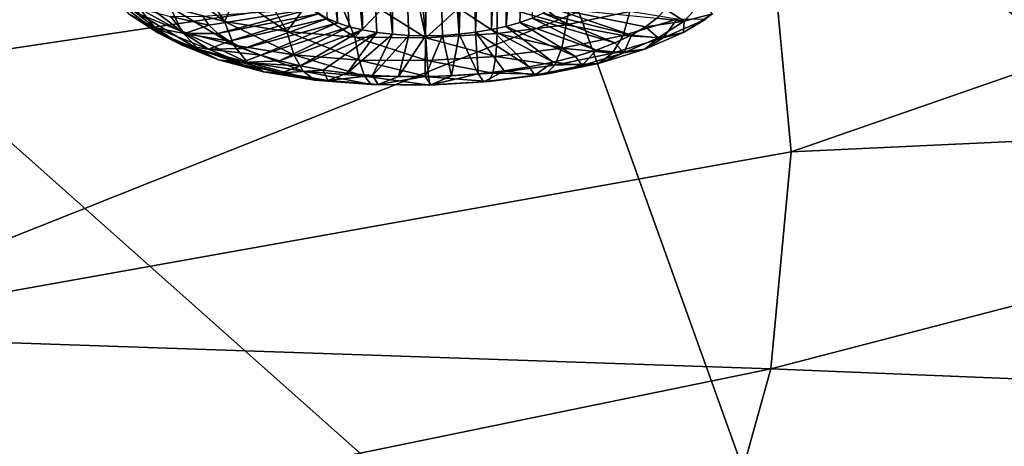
# Model space of a CAD drawing. Header units: metres. Extents: x -90 to 304, y -90 to 74.
# Tile 240 of 256: x 276.31 to 280.11, y -1.27 to 0.38. Entities that reach past the tile are written whole.
import ezdxf

# ---------------------------------------------------------------- set-up
doc = ezdxf.new("R2010")
doc.units = ezdxf.units.M
doc.layers.add('solid_21662050_350', color=7, linetype='CONTINUOUS')

msp = doc.modelspace()

# ---------------------------------------------------------------- linework, layer by layer
at = {"layer": 'solid_21662050_350'}
for points in [[(280.653107, 3.294693, 215.896164), (277.802795, 2.251266, 218.796249), (283.269592, -2.084866, 222.269363)], [(277.802795, 2.251266, 218.796249), (274.719543, 1.286857, 221.476852), (279.759949, -3.202116, 225.37265)], [(277.802795, 2.251266, 218.796249), (279.759949, -3.202116, 225.37265), (283.269592, -2.084866, 222.269363)], [(278.179321, 1.816808, 171.935394), (278.295807, 1.875843, 171.860474), (278.184235, 0.352125, 171.291122)], [(278.295807, 1.875843, 171.860474), (278.236938, 0.367153, 171.255417), (278.184235, 0.352125, 171.291122)], [(278.295807, 1.875843, 171.860474), (278.284149, 0.384256, 171.213516), (278.236938, 0.367153, 171.255417)], [(278.043945, 1.765437, 171.980179), (278.113495, 1.789943, 171.961807), (278.06601, 0.329306, 171.341507)], [(278.113495, 1.789943, 171.961807), (278.126923, 0.33944, 171.319977), (278.06601, 0.329306, 171.341507)], [(278.113495, 1.789943, 171.961807), (278.179321, 1.816808, 171.935394), (278.126923, 0.33944, 171.319977)], [(278.179321, 1.816808, 171.935394), (278.184235, 0.352125, 171.291122), (278.126923, 0.33944, 171.319977)], [(277.971802, 1.743698, 171.990234), (278.043945, 1.765437, 171.980179), (278.002533, 0.321899, 171.355362)], [(278.043945, 1.765437, 171.980179), (278.06601, 0.329306, 171.341507), (278.002533, 0.321899, 171.355362)], [(277.752228, 1.698263, 171.969971), (277.898315, 1.725089, 171.991806), (277.872192, 0.315726, 171.359177)], [(277.898315, 1.725089, 171.991806), (277.937561, 0.317347, 171.361282), (277.872192, 0.315726, 171.359177)], [(277.898315, 1.725089, 171.991806), (277.971802, 1.743698, 171.990234), (278.002533, 0.321899, 171.355362)], [(277.898315, 1.725089, 171.991806), (278.002533, 0.321899, 171.355362), (277.937561, 0.317347, 171.361282)], [(277.390869, 1.706982, 171.731567), (277.532928, 0.365622, 171.189301), (277.494263, 0.382544, 171.139313)], [(277.390869, 1.706982, 171.731567), (277.491638, 1.689225, 171.835754), (277.532928, 0.365622, 171.189301)], [(277.491638, 1.689225, 171.835754), (277.578156, 0.350812, 171.234192), (277.532928, 0.365622, 171.189301)], [(277.491638, 1.689225, 171.835754), (277.62912, 0.338359, 171.273209), (277.578156, 0.350812, 171.234192)], [(277.491638, 1.689225, 171.835754), (277.614197, 1.6862, 171.916779), (277.62912, 0.338359, 171.273209)], [(277.614197, 1.6862, 171.916779), (277.752228, 1.698263, 171.969971), (277.744843, 0.321341, 171.331161)], [(277.614197, 1.6862, 171.916779), (277.684998, 0.328479, 171.305725), (277.62912, 0.338359, 171.273209)], [(277.614197, 1.6862, 171.916779), (277.744843, 0.321341, 171.331161), (277.684998, 0.328479, 171.305725)], [(277.752228, 1.698263, 171.969971), (277.807617, 0.317064, 171.349075), (277.744843, 0.321341, 171.331161)], [(277.752228, 1.698263, 171.969971), (277.872192, 0.315726, 171.359177), (277.807617, 0.317064, 171.349075)], [(274.719543, 1.286857, 221.476852), (275.999756, -4.221542, 228.204208), (279.759949, -3.202116, 225.37265)], [(278.249756, 1.28615, 173.315216), (279.205292, 0.705197, 175.447296), (275.197693, 0.105577, 174.543121)], [(277.890137, 1.201156, 173.307663), (278.249756, 1.28615, 173.315216), (275.197693, 0.105577, 174.543121)], [(277.538971, 1.142075, 173.242279), (277.890137, 1.201156, 173.307663), (275.197693, 0.105577, 174.543121)], [(279.283203, -0.132493, 177.774063), (279.205292, 0.705197, 175.447296), (283.160553, 1.215015, 176.986328)], [(279.283203, -0.132493, 177.774063), (283.160553, 1.215015, 176.986328), (283.118378, 0.046424, 180.232208)], [(277.205658, 1.109042, 173.124207), (277.538971, 1.142075, 173.242279), (275.197693, 0.105577, 174.543121)], [(276.897095, 1.101809, 172.957947), (277.205658, 1.109042, 173.124207), (275.197693, 0.105577, 174.543121)], [(276.897095, 1.101809, 172.957947), (275.197693, 0.105577, 174.543121), (274.841583, 1.043326, 171.938416)], [(275.334198, -0.838769, 177.166138), (275.197693, 0.105577, 174.543121), (279.205292, 0.705197, 175.447296)], [(275.334198, -0.838769, 177.166138), (279.205292, 0.705197, 175.447296), (279.283203, -0.132493, 177.774063)], [(276.931885, 0.33258, 171.83139), (276.887573, 0.425753, 171.906754), (276.717163, 0.495074, 171.700806)], [(276.931885, 0.33258, 171.83139), (276.717163, 0.495074, 171.700806), (276.768219, 0.39915, 171.633606)], [(276.887573, 0.425753, 171.906754), (277.097076, 0.37059, 172.078033), (276.904999, 0.523748, 172.003555)], [(277.097076, 0.37059, 172.078033), (277.018188, 0.493496, 172.097321), (276.904999, 0.523748, 172.003555)], [(276.648376, 0.476757, 171.41011), (276.729218, 0.398668, 171.349335), (276.841675, 0.325833, 171.559082)], [(276.768219, 0.39915, 171.633606), (276.648376, 0.476757, 171.41011), (276.841675, 0.325833, 171.559082)], [(276.662201, 0.479062, 171.12352), (276.768097, 0.420463, 171.082565), (276.829559, 0.34672, 171.289703)], [(276.729218, 0.398668, 171.349335), (276.662201, 0.479062, 171.12352), (276.829559, 0.34672, 171.289703)], [(277.097076, 0.37059, 172.078033), (277.141052, 0.46782, 172.179565), (277.018188, 0.493496, 172.097321)], [(277.097076, 0.37059, 172.078033), (277.337616, 0.331705, 172.208038), (277.141052, 0.46782, 172.179565)], [(277.337616, 0.331705, 172.208038), (277.272247, 0.447001, 172.24942), (277.141052, 0.46782, 172.179565)], [(278.414948, 0.358424, 172.242767), (278.437103, 0.470632, 172.301315), (278.295319, 0.449221, 172.345505)], [(278.414948, 0.358424, 172.242767), (278.661102, 0.40938, 172.128464), (278.437103, 0.470632, 172.301315)], [(276.768097, 0.420463, 171.082565), (276.887756, 0.390447, 171.049347), (276.942902, 0.324307, 171.235123)], [(276.829559, 0.34672, 171.289703), (276.768097, 0.420463, 171.082565), (276.942902, 0.324307, 171.235123)], [(277.133057, 0.279606, 171.995865), (277.097076, 0.37059, 172.078033), (276.887573, 0.425753, 171.906754)], [(277.133057, 0.279606, 171.995865), (276.887573, 0.425753, 171.906754), (276.931885, 0.33258, 171.83139)], [(277.036743, 0.357221, 171.120316), (277.013245, 0.390959, 171.026001), (277.439148, 0.421505, 171.027618)], [(277.07132, 0.324963, 171.211685), (277.036743, 0.357221, 171.120316), (277.439148, 0.421505, 171.027618)], [(277.07132, 0.324963, 171.211685), (277.439148, 0.421505, 171.027618), (277.46283, 0.401274, 171.085129)], [(277.337616, 0.331705, 172.208038), (277.410309, 0.431267, 172.306076), (277.272247, 0.447001, 172.24942)], [(277.337616, 0.331705, 172.208038), (277.599915, 0.310592, 172.291763), (277.410309, 0.431267, 172.306076)], [(277.599915, 0.310592, 172.291763), (277.553741, 0.420791, 172.348953), (277.410309, 0.431267, 172.306076)], [(277.599915, 0.310592, 172.291763), (277.700958, 0.415687, 172.377563), (277.553741, 0.420791, 172.348953)], [(277.873932, 0.308062, 172.326019), (278.000336, 0.42176, 172.3909), (277.850372, 0.416011, 172.391602)], [(277.873932, 0.308062, 172.326019), (278.149139, 0.324213, 172.309479), (278.000336, 0.42176, 172.3909)], [(278.149139, 0.324213, 172.309479), (278.14917, 0.43287, 172.375488), (278.000336, 0.42176, 172.3909)], [(278.149139, 0.324213, 172.309479), (278.414948, 0.358424, 172.242767), (278.14917, 0.43287, 172.375488)], [(278.414948, 0.358424, 172.242767), (278.295319, 0.449221, 172.345505), (278.14917, 0.43287, 172.375488)], [(278.667328, 0.318043, 171.389893), (278.325073, 0.403146, 171.166122), (278.358978, 0.4235, 171.114029)], [(278.721497, 0.349916, 171.308441), (278.667328, 0.318043, 171.389893), (278.358978, 0.4235, 171.114029)], [(278.765533, 0.383361, 171.221664), (278.721497, 0.349916, 171.308441), (278.358978, 0.4235, 171.114029)], [(278.934998, 0.441221, 171.115356), (278.871338, 0.372135, 171.297302), (278.798859, 0.41796, 171.130692)], [(278.979675, 0.400046, 171.359039), (278.871338, 0.372135, 171.297302), (278.934998, 0.441221, 171.115356)], [(276.729218, 0.398668, 171.349335), (276.829559, 0.34672, 171.289703), (276.932739, 0.279912, 171.482101)], [(276.841675, 0.325833, 171.559082), (276.729218, 0.398668, 171.349335), (276.932739, 0.279912, 171.482101)], [(276.768219, 0.39915, 171.633606), (276.841675, 0.325833, 171.559082), (276.99527, 0.263357, 171.744705)], [(276.931885, 0.33258, 171.83139), (276.768219, 0.39915, 171.633606), (276.99527, 0.263357, 171.744705)], [(276.887756, 0.390447, 171.049347), (277.013245, 0.390959, 171.026001), (277.036743, 0.357221, 171.120316)], [(276.942902, 0.324307, 171.235123), (276.887756, 0.390447, 171.049347), (277.036743, 0.357221, 171.120316)], [(277.116516, 0.294593, 171.298981), (277.07132, 0.324963, 171.211685), (277.46283, 0.401274, 171.085129)], [(277.116516, 0.294593, 171.298981), (277.46283, 0.401274, 171.085129), (277.494263, 0.382544, 171.139313)], [(277.171783, 0.266492, 171.381088), (277.116516, 0.294593, 171.298981), (277.494263, 0.382544, 171.139313)], [(277.171783, 0.266492, 171.381088), (277.494263, 0.382544, 171.139313), (277.532928, 0.365622, 171.189301)], [(277.599915, 0.310592, 172.291763), (277.873932, 0.308062, 172.326019), (277.700958, 0.415687, 172.377563)], [(277.873932, 0.308062, 172.326019), (277.850372, 0.416011, 172.391602), (277.700958, 0.415687, 172.377563)], [(278.531494, 0.260596, 171.532913), (278.236938, 0.367153, 171.255417), (278.284149, 0.384256, 171.213516)], [(278.603729, 0.288145, 171.465042), (278.284149, 0.384256, 171.213516), (278.325073, 0.403146, 171.166122)], [(278.603729, 0.288145, 171.465042), (278.531494, 0.260596, 171.532913), (278.284149, 0.384256, 171.213516)], [(278.667328, 0.318043, 171.389893), (278.603729, 0.288145, 171.465042), (278.325073, 0.403146, 171.166122)], [(278.63504, 0.316857, 172.044296), (278.661102, 0.40938, 172.128464), (278.414948, 0.358424, 172.242767)], [(278.843536, 0.379991, 171.893036), (278.661102, 0.40938, 172.128464), (278.63504, 0.316857, 172.044296)], [(278.871338, 0.372135, 171.297302), (278.721497, 0.349916, 171.308441), (278.765533, 0.383361, 171.221664)], [(278.871338, 0.372135, 171.297302), (278.765533, 0.383361, 171.221664), (278.798859, 0.41796, 171.130692)], [(278.979675, 0.400046, 171.359039), (278.867767, 0.327904, 171.544495), (278.871338, 0.372135, 171.297302)], [(278.951294, 0.378154, 171.627106), (278.867767, 0.327904, 171.544495), (278.979675, 0.400046, 171.359039)], [(276.829559, 0.34672, 171.289703), (276.942902, 0.324307, 171.235123), (277.035431, 0.264386, 171.407684)], [(276.932739, 0.279912, 171.482101), (276.829559, 0.34672, 171.289703), (277.035431, 0.264386, 171.407684)], [(276.942902, 0.324307, 171.235123), (277.036743, 0.357221, 171.120316), (277.07132, 0.324963, 171.211685)], [(277.364044, 0.242264, 172.120712), (277.337616, 0.331705, 172.208038), (277.097076, 0.37059, 172.078033)], [(277.364044, 0.242264, 172.120712), (277.097076, 0.37059, 172.078033), (277.133057, 0.279606, 171.995865)], [(277.236389, 0.241013, 171.456985), (277.171783, 0.266492, 171.381088), (277.532928, 0.365622, 171.189301)], [(277.236389, 0.241013, 171.456985), (277.532928, 0.365622, 171.189301), (277.578156, 0.350812, 171.234192)], [(277.30957, 0.218477, 171.525711), (277.236389, 0.241013, 171.456985), (277.578156, 0.350812, 171.234192)], [(277.30957, 0.218477, 171.525711), (277.578156, 0.350812, 171.234192), (277.62912, 0.338359, 171.273209)], [(278.364807, 0.213901, 171.643539), (278.126923, 0.33944, 171.319977), (278.184235, 0.352125, 171.291122)], [(278.398621, 0.267923, 172.154068), (278.414948, 0.358424, 172.242767), (278.149139, 0.324213, 172.309479)], [(278.451508, 0.235744, 171.592667), (278.184235, 0.352125, 171.291122), (278.236938, 0.367153, 171.255417)], [(278.451508, 0.235744, 171.592667), (278.364807, 0.213901, 171.643539), (278.184235, 0.352125, 171.291122)], [(278.531494, 0.260596, 171.532913), (278.451508, 0.235744, 171.592667), (278.236938, 0.367153, 171.255417)], [(278.63504, 0.316857, 172.044296), (278.414948, 0.358424, 172.242767), (278.398621, 0.267923, 172.154068)], [(278.843536, 0.379991, 171.893036), (278.63504, 0.316857, 172.044296), (278.789337, 0.307853, 171.802551)], [(278.770996, 0.30743, 171.463638), (278.667328, 0.318043, 171.389893), (278.721497, 0.349916, 171.308441)], [(278.871338, 0.372135, 171.297302), (278.770996, 0.30743, 171.463638), (278.721497, 0.349916, 171.308441)], [(278.867767, 0.327904, 171.544495), (278.770996, 0.30743, 171.463638), (278.871338, 0.372135, 171.297302)], [(278.843536, 0.379991, 171.893036), (278.789337, 0.307853, 171.802551), (278.951294, 0.378154, 171.627106)], [(278.951294, 0.378154, 171.627106), (278.789337, 0.307853, 171.802551), (278.867767, 0.327904, 171.544495)], [(276.841675, 0.325833, 171.559082), (276.932739, 0.279912, 171.482101), (277.073608, 0.222606, 171.652359)], [(276.99527, 0.263357, 171.744705), (276.841675, 0.325833, 171.559082), (277.073608, 0.222606, 171.652359)], [(276.931885, 0.33258, 171.83139), (276.99527, 0.263357, 171.744705), (277.184082, 0.213642, 171.899063)], [(277.133057, 0.279606, 171.995865), (276.931885, 0.33258, 171.83139), (277.184082, 0.213642, 171.899063)], [(276.942902, 0.324307, 171.235123), (277.07132, 0.324963, 171.211685), (277.116516, 0.294593, 171.298981)], [(277.035431, 0.264386, 171.407684), (276.942902, 0.324307, 171.235123), (277.116516, 0.294593, 171.298981)], [(277.39035, 0.199167, 171.586411), (277.30957, 0.218477, 171.525711), (277.62912, 0.338359, 171.273209)], [(277.615967, 0.221989, 172.201126), (277.599915, 0.310592, 172.291763), (277.337616, 0.331705, 172.208038)], [(277.615967, 0.221989, 172.201126), (277.337616, 0.331705, 172.208038), (277.364044, 0.242264, 172.120712)], [(277.39035, 0.199167, 171.586411), (277.62912, 0.338359, 171.273209), (277.684998, 0.328479, 171.305725)], [(277.477783, 0.183326, 171.638321), (277.39035, 0.199167, 171.586411), (277.684998, 0.328479, 171.305725)], [(277.570679, 0.171153, 171.680771), (277.477783, 0.183326, 171.638321), (277.684998, 0.328479, 171.305725)], [(277.570679, 0.171153, 171.680771), (277.684998, 0.328479, 171.305725), (277.744843, 0.321341, 171.331161)], [(277.667969, 0.162801, 171.713257), (277.570679, 0.171153, 171.680771), (277.744843, 0.321341, 171.331161)], [(277.879089, 0.21956, 172.234024), (277.873932, 0.308062, 172.326019), (277.599915, 0.310592, 172.291763)], [(277.879089, 0.21956, 172.234024), (277.599915, 0.310592, 172.291763), (277.615967, 0.221989, 172.201126)], [(277.667969, 0.162801, 171.713257), (277.744843, 0.321341, 171.331161), (277.807617, 0.317064, 171.349075)], [(277.768341, 0.158376, 171.735336), (277.667969, 0.162801, 171.713257), (277.807617, 0.317064, 171.349075)], [(277.768341, 0.158376, 171.735336), (277.807617, 0.317064, 171.349075), (277.872192, 0.315726, 171.359177)], [(277.870605, 0.157933, 171.74675), (277.768341, 0.158376, 171.735336), (277.872192, 0.315726, 171.359177)], [(277.870605, 0.157933, 171.74675), (277.872192, 0.315726, 171.359177), (277.937561, 0.317347, 171.361282)], [(277.973419, 0.161477, 171.74736), (277.870605, 0.157933, 171.74675), (277.937561, 0.317347, 171.361282)], [(278.143372, 0.23507, 172.218124), (278.149139, 0.324213, 172.309479), (277.873932, 0.308062, 172.326019)], [(278.143372, 0.23507, 172.218124), (277.873932, 0.308062, 172.326019), (277.879089, 0.21956, 172.234024)], [(277.973419, 0.161477, 171.74736), (277.937561, 0.317347, 171.361282), (278.002533, 0.321899, 171.355362)], [(278.0755, 0.168964, 171.737152), (277.973419, 0.161477, 171.74736), (278.002533, 0.321899, 171.355362)], [(278.0755, 0.168964, 171.737152), (278.002533, 0.321899, 171.355362), (278.06601, 0.329306, 171.341507)], [(278.272461, 0.195342, 171.684906), (278.06601, 0.329306, 171.341507), (278.126923, 0.33944, 171.319977)], [(278.175598, 0.1803, 171.716248), (278.0755, 0.168964, 171.737152), (278.06601, 0.329306, 171.341507)], [(278.272461, 0.195342, 171.684906), (278.175598, 0.1803, 171.716248), (278.06601, 0.329306, 171.341507)], [(278.364807, 0.213901, 171.643539), (278.272461, 0.195342, 171.684906), (278.126923, 0.33944, 171.319977)], [(278.398621, 0.267923, 172.154068), (278.149139, 0.324213, 172.309479), (278.143372, 0.23507, 172.218124)], [(278.63504, 0.316857, 172.044296), (278.398621, 0.267923, 172.154068), (278.593689, 0.248601, 171.944519)], [(278.63504, 0.316857, 172.044296), (278.593689, 0.248601, 171.944519), (278.789337, 0.307853, 171.802551)], [(278.789337, 0.307853, 171.802551), (278.593689, 0.248601, 171.944519), (278.719238, 0.26342, 171.705429)], [(278.637756, 0.249593, 171.607986), (278.603729, 0.288145, 171.465042), (278.667328, 0.318043, 171.389893)], [(278.770996, 0.30743, 171.463638), (278.637756, 0.249593, 171.607986), (278.667328, 0.318043, 171.389893)], [(278.719238, 0.26342, 171.705429), (278.637756, 0.249593, 171.607986), (278.770996, 0.30743, 171.463638)], [(278.867767, 0.327904, 171.544495), (278.719238, 0.26342, 171.705429), (278.770996, 0.30743, 171.463638)], [(278.789337, 0.307853, 171.802551), (278.719238, 0.26342, 171.705429), (278.867767, 0.327904, 171.544495)], [(276.932739, 0.279912, 171.482101), (277.035431, 0.264386, 171.407684), (277.161774, 0.212987, 171.560394)], [(277.073608, 0.222606, 171.652359), (276.932739, 0.279912, 171.482101), (277.161774, 0.212987, 171.560394)], [(277.035431, 0.264386, 171.407684), (277.116516, 0.294593, 171.298981), (277.171783, 0.266492, 171.381088)], [(277.035431, 0.264386, 171.407684), (277.171783, 0.266492, 171.381088), (277.236389, 0.241013, 171.456985)], [(277.133057, 0.279606, 171.995865), (277.184082, 0.213642, 171.899063), (277.400879, 0.178596, 172.016235)], [(277.364044, 0.242264, 172.120712), (277.133057, 0.279606, 171.995865), (277.400879, 0.178596, 172.016235)], [(278.398621, 0.267923, 172.154068), (278.143372, 0.23507, 172.218124), (278.371826, 0.202677, 172.047531)], [(278.398621, 0.267923, 172.154068), (278.371826, 0.202677, 172.047531), (278.593689, 0.248601, 171.944519)], [(278.637756, 0.249593, 171.607986), (278.531494, 0.260596, 171.532913), (278.603729, 0.288145, 171.465042)], [(276.99527, 0.263357, 171.744705), (277.073608, 0.222606, 171.652359), (277.246796, 0.177004, 171.793945)], [(277.184082, 0.213642, 171.899063), (276.99527, 0.263357, 171.744705), (277.246796, 0.177004, 171.793945)], [(277.161774, 0.212987, 171.560394), (277.035431, 0.264386, 171.407684), (277.236389, 0.241013, 171.456985)], [(277.161774, 0.212987, 171.560394), (277.236389, 0.241013, 171.456985), (277.30957, 0.218477, 171.525711)], [(277.364044, 0.242264, 172.120712), (277.400879, 0.178596, 172.016235), (277.637268, 0.159568, 172.09169)], [(277.615967, 0.221989, 172.201126), (277.364044, 0.242264, 172.120712), (277.637268, 0.159568, 172.09169)], [(278.143372, 0.23507, 172.218124), (277.879089, 0.21956, 172.234024), (278.132263, 0.171844, 172.107651)], [(278.143372, 0.23507, 172.218124), (278.132263, 0.171844, 172.107651), (278.371826, 0.202677, 172.047531)], [(278.476776, 0.200848, 171.724777), (278.364807, 0.213901, 171.643539), (278.451508, 0.235744, 171.592667)], [(278.593689, 0.248601, 171.944519), (278.371826, 0.202677, 172.047531), (278.539764, 0.209071, 171.835632)], [(278.476776, 0.200848, 171.724777), (278.451508, 0.235744, 171.592667), (278.531494, 0.260596, 171.532913)], [(278.637756, 0.249593, 171.607986), (278.476776, 0.200848, 171.724777), (278.531494, 0.260596, 171.532913)], [(278.539764, 0.209071, 171.835632), (278.476776, 0.200848, 171.724777), (278.637756, 0.249593, 171.607986)], [(278.719238, 0.26342, 171.705429), (278.539764, 0.209071, 171.835632), (278.637756, 0.249593, 171.607986)], [(278.593689, 0.248601, 171.944519), (278.539764, 0.209071, 171.835632), (278.719238, 0.26342, 171.705429)], [(277.073608, 0.222606, 171.652359), (277.161774, 0.212987, 171.560394), (277.317108, 0.172086, 171.687378)], [(277.246796, 0.177004, 171.793945), (277.073608, 0.222606, 171.652359), (277.317108, 0.172086, 171.687378)], [(277.161774, 0.212987, 171.560394), (277.30957, 0.218477, 171.525711), (277.39035, 0.199167, 171.586411)], [(277.317108, 0.172086, 171.687378), (277.161774, 0.212987, 171.560394), (277.39035, 0.199167, 171.586411)], [(277.184082, 0.213642, 171.899063), (277.246796, 0.177004, 171.793945), (277.445648, 0.144859, 171.901413)], [(277.400879, 0.178596, 172.016235), (277.184082, 0.213642, 171.899063), (277.445648, 0.144859, 171.901413)], [(277.317108, 0.172086, 171.687378), (277.39035, 0.199167, 171.586411), (277.477783, 0.183326, 171.638321)], [(277.615967, 0.221989, 172.201126), (277.637268, 0.159568, 172.09169), (277.884247, 0.157288, 172.122574)], [(277.879089, 0.21956, 172.234024), (277.615967, 0.221989, 172.201126), (277.884247, 0.157288, 172.122574)], [(277.879089, 0.21956, 172.234024), (277.884247, 0.157288, 172.122574), (278.132263, 0.171844, 172.107651)], [(278.371826, 0.202677, 172.047531), (278.132263, 0.171844, 172.107651), (278.336243, 0.166947, 171.93013)], [(278.29425, 0.163066, 171.809525), (278.175598, 0.1803, 171.716248), (278.272461, 0.195342, 171.684906)], [(278.29425, 0.163066, 171.809525), (278.272461, 0.195342, 171.684906), (278.364807, 0.213901, 171.643539)], [(278.476776, 0.200848, 171.724777), (278.29425, 0.163066, 171.809525), (278.364807, 0.213901, 171.643539)], [(278.336243, 0.166947, 171.93013), (278.29425, 0.163066, 171.809525), (278.476776, 0.200848, 171.724777)], [(278.539764, 0.209071, 171.835632), (278.336243, 0.166947, 171.93013), (278.476776, 0.200848, 171.724777)], [(278.371826, 0.202677, 172.047531), (278.336243, 0.166947, 171.93013), (278.539764, 0.209071, 171.835632)], [(277.246796, 0.177004, 171.793945), (277.317108, 0.172086, 171.687378), (277.495453, 0.143255, 171.783768)], [(277.445648, 0.144859, 171.901413), (277.246796, 0.177004, 171.793945), (277.495453, 0.143255, 171.783768)], [(277.495453, 0.143255, 171.783768), (277.317108, 0.172086, 171.687378), (277.477783, 0.183326, 171.638321)], [(277.400879, 0.178596, 172.016235), (277.445648, 0.144859, 171.901413), (277.662506, 0.127405, 171.970642)], [(277.637268, 0.159568, 172.09169), (277.400879, 0.178596, 172.016235), (277.662506, 0.127405, 171.970642)], [(277.495453, 0.143255, 171.783768), (277.477783, 0.183326, 171.638321), (277.570679, 0.171153, 171.680771)], [(277.495453, 0.143255, 171.783768), (277.570679, 0.171153, 171.680771), (277.667969, 0.162801, 171.713257)], [(277.689941, 0.1276, 171.845856), (277.495453, 0.143255, 171.783768), (277.667969, 0.162801, 171.713257)], [(277.637268, 0.159568, 172.09169), (277.662506, 0.127405, 171.970642), (277.889008, 0.125313, 171.998962)], [(277.884247, 0.157288, 172.122574), (277.637268, 0.159568, 172.09169), (277.889008, 0.125313, 171.998962)], [(277.689941, 0.1276, 171.845856), (277.667969, 0.162801, 171.713257), (277.768341, 0.158376, 171.735336)], [(277.689941, 0.1276, 171.845856), (277.768341, 0.158376, 171.735336), (277.870605, 0.157933, 171.74675)], [(277.893127, 0.125725, 171.871262), (277.689941, 0.1276, 171.845856), (277.870605, 0.157933, 171.74675)], [(277.893127, 0.125725, 171.871262), (277.870605, 0.157933, 171.74675), (277.973419, 0.161477, 171.74736)], [(278.132263, 0.171844, 172.107651), (277.884247, 0.157288, 172.122574), (278.116516, 0.138665, 171.985275)], [(277.884247, 0.157288, 172.122574), (277.889008, 0.125313, 171.998962), (278.116516, 0.138665, 171.985275)], [(277.893127, 0.125725, 171.871262), (277.973419, 0.161477, 171.74736), (278.0755, 0.168964, 171.737152)], [(278.097168, 0.1377, 171.858994), (277.893127, 0.125725, 171.871262), (278.0755, 0.168964, 171.737152)], [(278.097168, 0.1377, 171.858994), (278.0755, 0.168964, 171.737152), (278.175598, 0.1803, 171.716248)], [(278.29425, 0.163066, 171.809525), (278.097168, 0.1377, 171.858994), (278.175598, 0.1803, 171.716248)], [(278.116516, 0.138665, 171.985275), (278.097168, 0.1377, 171.858994), (278.29425, 0.163066, 171.809525)], [(278.132263, 0.171844, 172.107651), (278.116516, 0.138665, 171.985275), (278.336243, 0.166947, 171.93013)], [(278.336243, 0.166947, 171.93013), (278.116516, 0.138665, 171.985275), (278.29425, 0.163066, 171.809525)], [(277.445648, 0.144859, 171.901413), (277.495453, 0.143255, 171.783768), (277.689941, 0.1276, 171.845856)], [(277.662506, 0.127405, 171.970642), (277.445648, 0.144859, 171.901413), (277.689941, 0.1276, 171.845856)], [(277.662506, 0.127405, 171.970642), (277.689941, 0.1276, 171.845856), (277.893127, 0.125725, 171.871262)], [(277.889008, 0.125313, 171.998962), (277.662506, 0.127405, 171.970642), (277.893127, 0.125725, 171.871262)], [(278.116516, 0.138665, 171.985275), (277.889008, 0.125313, 171.998962), (278.097168, 0.1377, 171.858994)], [(277.889008, 0.125313, 171.998962), (277.893127, 0.125725, 171.871262), (278.097168, 0.1377, 171.858994)], [(279.205292, -0.970183, 180.100845), (283.118378, 0.046424, 180.232208), (282.800903, -1.117296, 183.464569)], [(279.205292, -0.970183, 180.100845), (279.283203, -0.132493, 177.774063), (283.118378, 0.046424, 180.232208)], [(275.334198, -0.838769, 177.166138), (279.283203, -0.132493, 177.774063), (279.205292, -0.970183, 180.100845)], [(275.250214, -1.783817, 179.791107), (275.334198, -0.838769, 177.166138), (279.205292, -0.970183, 180.100845)], [(275.250214, -1.783817, 179.791107), (279.205292, -0.970183, 180.100845), (278.973785, -1.803268, 182.415939)], [(278.973785, -1.803268, 182.415939), (279.205292, -0.970183, 180.100845), (282.800903, -1.117296, 183.464569)], [(279.234711, -1.801859, 182.611374), (278.973785, -1.803268, 182.415939), (282.800903, -1.117296, 183.464569)], [(279.49176, -1.822572, 182.875), (279.234711, -1.801859, 182.611374), (282.800903, -1.117296, 183.464569)], [(279.49176, -1.822572, 182.875), (282.800903, -1.117296, 183.464569), (282.210175, -2.268715, 186.662766)]]:
    msp.add_3dface(points, dxfattribs=at)

doc.saveas('drawing.dxf')
